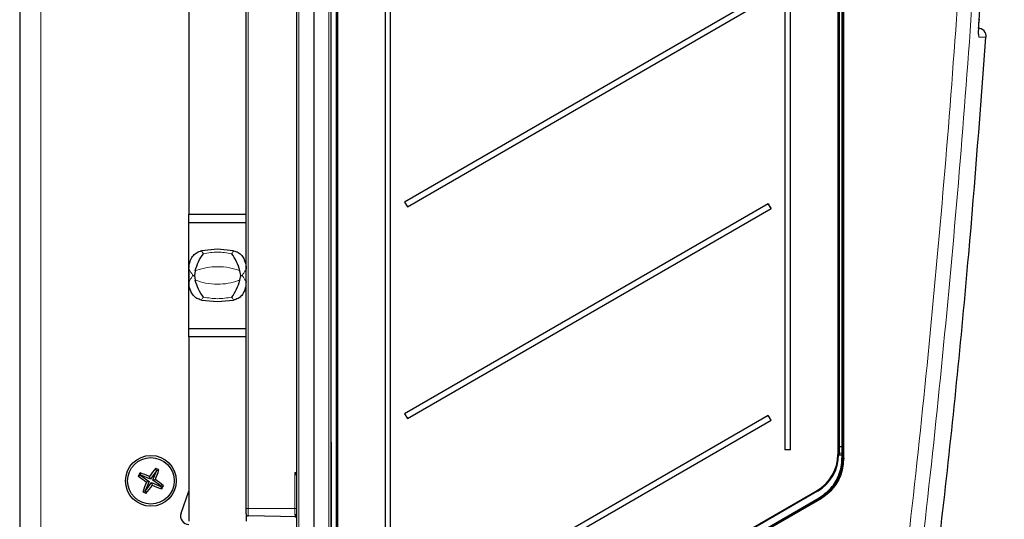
# Model space of a CAD drawing. Header units: millimetres. Extents: x 5 to 418, y 2 to 292.
# Tile 46 of 51: x 175 to 252, y 114 to 153. Entities that reach past the tile are written whole.
import ezdxf

# ---------------------------------------------------------------- set-up
doc = ezdxf.new("R2010")
doc.units = ezdxf.units.MM

msp = doc.modelspace()

# ---------------------------------------------------------------- linework, layer by layer
at = {"color": 7, "linetype": 'Continuous', "lineweight": 25}
for p, q in [((174.695, 259.752), (174.695, 84.752)), ((196.5283, 94.4388), (196.5283, 251.0853)), ((197.8616, 251.0853), (197.8616, 94.4184)), ((199.195, 251.0853), (199.195, 94.4388)), ((199.695, 95.238), (199.695, 250.7511)), ((239.5283, 118.8642), (239.5283, 250.2784)), ((192.5283, 114.9187), (192.5283, 249.5853)), ((188.0283, 248.9187), (188.0283, 138.0853)), ((239.195, 245.9176), (239.195, 119.1563)), ((203.4701, 244.3853), (203.4701, 98.752)), ((203.9109, 98.752), (203.9109, 244.3853)), ((234.9701, 244.3853), (234.9701, 119.5187)), ((235.4109, 119.5187), (235.4109, 244.3853)), ((233.6536, 155.5639), (205.0108, 139.0269)), ((205.2274, 138.6516), (233.8702, 155.1886)), ((250.3148, 153.3788), (250.2012, 153.3729)), ((205.0108, 139.0269), (205.2274, 138.6516)), ((233.6536, 138.8972), (205.0108, 122.3602)), ((233.8702, 138.5219), (233.6536, 138.8972)), ((188.0283, 138.0853), (192.5283, 138.0853)), ((188.0283, 137.4187), (188.0283, 138.0853)), ((205.2274, 121.9849), (233.8702, 138.5219)), ((188.0283, 137.4187), (192.5283, 137.4187)), ((188.0283, 133.252), (188.0283, 137.4187)), ((188.0283, 129.0853), (188.0283, 137.4187)), ((192.5283, 134.252), (192.4603, 134.184)), ((188.0283, 132.5853), (188.0283, 133.9187)), ((188.0283, 133.9187), (188.0351, 133.9187)), ((188.0283, 133.7405), (188.0283, 132.7635)), ((188.5125, 133.6144), (188.4515, 133.252)), ((192.1051, 133.252), (192.0441, 133.6144)), ((188.4515, 133.252), (188.5125, 132.8896)), ((192.0441, 132.8896), (192.1051, 133.252)), ((188.0351, 132.5853), (188.0283, 132.5853)), ((188.0283, 129.0853), (188.0283, 132.5853)), ((192.4632, 132.3171), (192.5283, 132.252)), ((188.0283, 129.0853), (192.5283, 129.0853)), ((188.0283, 128.4187), (188.0283, 129.0853)), ((192.5283, 128.4187), (188.0283, 128.4187)), ((188.0283, 128.4187), (188.0283, 113.9187)), ((205.0108, 122.3602), (205.2274, 121.9849)), ((233.6536, 122.2305), (205.0108, 105.6936)), ((205.2274, 105.3183), (233.8702, 121.8552)), ((233.8702, 121.8552), (233.6536, 122.2305)), ((235.4109, 119.5187), (234.9701, 119.5187)), ((239.5283, 118.8642), (239.5283, 118.8642)), ((185.4575, 117.8844), (184.9877, 117.2258)), ((185.4575, 117.8844), (185.414, 118.0756)), ((185.4745, 117.8751), (185.4575, 117.8844)), ((185.4745, 117.8751), (185.6594, 117.9404)), ((184.2292, 117.5146), (184.038, 117.471)), ((184.2386, 117.5315), (184.1732, 117.7164)), ((184.2386, 117.5315), (184.2292, 117.5146)), ((184.2292, 117.5146), (184.8879, 117.0447)), ((184.9877, 117.2258), (184.2386, 117.5315)), ((184.9877, 117.2258), (184.9264, 117.4375)), ((185.1687, 117.126), (185.4745, 117.8751)), ((185.1687, 117.126), (185.3804, 117.1873)), ((185.8274, 116.6561), (185.1687, 117.126)), ((184.8879, 117.0447), (184.5821, 116.2956)), ((184.5991, 116.2863), (185.069, 116.9449)), ((184.8879, 117.0447), (184.6762, 116.9834)), ((185.069, 116.9449), (185.1303, 116.7332)), ((185.069, 116.9449), (185.818, 116.6391)), ((185.818, 116.6391), (185.8274, 116.6561)), ((185.818, 116.6391), (185.8834, 116.4543)), ((185.8274, 116.6561), (186.0186, 116.6996)), ((184.5821, 116.2956), (184.3972, 116.2303)), ((184.5821, 116.2956), (184.5991, 116.2863)), ((184.5991, 116.2863), (184.6426, 116.0951)), ((187.4019, 114.5467), (188.0283, 116.2679)), ((237.5283, 116.2695), (228.195, 110.8809)), ((228.361, 110.2991), (237.6943, 115.6877)), ((192.5283, 114.4856), (192.5283, 114.9187)), ((192.5283, 114.4856), (192.5283, 113.9187)), ((196.5283, 114.252), (192.6921, 114.319))]:
    msp.add_line(p, q, dxfattribs=at)
at = {"color": 7, "linetype": 'Continuous', "lineweight": 18}
for p, q in [((176.3616, 259.752), (176.3616, 84.752)), ((196.6921, 251.0853), (196.6921, 94.4388)), ((199.0312, 94.4388), (199.0312, 251.0853)), ((199.6283, 94.9827), (199.6283, 250.752)), ((199.7628, 250.7511), (199.7628, 95.238)), ((239.2628, 250.2856), (239.2628, 119.779)), ((239.4605, 119.779), (239.4605, 250.2856)), ((239.5962, 250.2784), (239.5962, 118.8642)), ((192.6921, 249.5853), (192.6921, 114.9187)), ((196.5254, 117.7519), (196.5254, 247.7521)), ((239.1295, 119.1563), (239.1295, 245.9176)), ((199.195, 120.1796), (199.2616, 120.113)), ((199.2616, 120.113), (199.195, 120.0577)), ((199.195, 120.1067), (199.2616, 120.113)), ((199.2616, 120.113), (199.2616, 94.9618)), ((239.195, 119.779), (239.2628, 119.779)), ((239.4606, 119.7508), (239.2627, 119.7508)), ((239.2627, 119.7508), (239.2627, 119.2546)), ((239.2628, 119.779), (239.4605, 119.779)), ((239.4605, 119.779), (239.5283, 119.779)), ((239.4606, 119.2546), (239.4606, 119.7508)), ((239.1295, 119.1563), (239.195, 119.1563)), ((239.4605, 119.0976), (239.1945, 119.0976)), ((239.2627, 119.2546), (239.4606, 119.2546)), ((239.4605, 119.1409), (239.2628, 119.1409)), ((239.4605, 118.8642), (239.4605, 119.0976)), ((239.4605, 119.0976), (239.5283, 119.0976)), ((196.3646, 117.7435), (196.5254, 117.7519)), ((196.3646, 114.9187), (196.3646, 117.7435)), ((196.4541, 117.5729), (196.449, 117.5824)), ((228.1628, 110.9387), (237.4962, 116.3273)), ((228.3226, 110.3502), (237.656, 115.7388)), ((237.7289, 115.63), (228.3955, 110.2414)), ((192.5283, 114.9187), (192.6921, 114.9187)), ((192.6921, 114.9187), (196.3646, 114.9187)), ((192.6921, 114.9187), (192.6921, 114.319)), ((196.3646, 114.9187), (196.5283, 114.9187)), ((196.3646, 114.4524), (196.3646, 114.9187))]:
    msp.add_line(p, q, dxfattribs=at)
at = {"color": 7, "linetype": 'Continuous', "lineweight": 18, "flags": 128}
for points in [[(250.2192, 152.2518), (250.244, 152.1396), (250.2481, 152.0045)], [(239.195, 119.779), (239.1963, 119.7735), (239.2002, 119.7681), (239.2064, 119.7632), (239.2149, 119.7589), (239.2252, 119.7554), (239.2369, 119.7528), (239.2496, 119.7513), (239.2627, 119.7508)], [(239.4606, 119.7508), (239.4737, 119.7503), (239.4864, 119.7488), (239.4981, 119.7462), (239.5084, 119.7427), (239.5169, 119.7384), (239.5231, 119.7335), (239.527, 119.7282), (239.5283, 119.7226)], [(239.4605, 118.8642), (239.4736, 118.8642), (239.4863, 118.8642), (239.4981, 118.8642), (239.5084, 118.8642), (239.5168, 118.8642), (239.5231, 118.8642), (239.527, 118.8642), (239.5283, 118.8642)], [(239.4606, 119.2546), (239.4737, 119.2541), (239.4864, 119.2526), (239.4981, 119.25), (239.5084, 119.2465), (239.5169, 119.2422), (239.5231, 119.2373), (239.527, 119.232), (239.5283, 119.2264)], [(239.5283, 118.8642), (239.5296, 118.8642), (239.5335, 118.8642), (239.5398, 118.8642), (239.5483, 118.8642), (239.5586, 118.8642), (239.5703, 118.8642), (239.583, 118.8642), (239.5962, 118.8642)]]:
    msp.add_lwpolyline(points, dxfattribs=at)
at = {"color": 7, "linetype": 'Continuous', "lineweight": 25, "flags": 128}
for points in [[(191.545, 135.1884), (190.2783, 135.3098), (189.0116, 135.1884)], [(189.0116, 131.3156), (190.2783, 131.1942), (191.545, 131.3156)]]:
    msp.add_lwpolyline(points, dxfattribs=at)
at = {"color": 7, "linetype": 'Continuous', "lineweight": 25}
for radius in [2, 1.8333]:
    msp.add_circle((185.0283, 117.0853), radius, dxfattribs=at)
for centre, radius, start, end in [((250.1578, 152.042), 0.6667, 355.916726, 89), ((249.75, 147.9373), 18.4612, 209.319609, 210.664467), ((249.75, 131.2706), 18.4612, 209.319609, 210.664467), ((235.8628, 119.1563), 3.2667, 300, 0), ((235.8616, 119.1563), 3.3333, 300, 0), ((199.9022, 106.4989), 18.5453, 141.373539, 143.854991), ((168.1331, 124.0033), 18.5453, 338.436619, 340.918072), ((176.135, 100.9446), 19.4826, 60.733869, 61.557741), ((201.1691, 108.192), 19.4826, 150.733869, 151.557741), ((195.6148, 131.9593), 18.5453, 231.373539, 233.854991), ((178.1104, 100.1901), 18.5453, 68.436619, 70.918072), ((174.4418, 102.2114), 18.5453, 51.373539, 53.854991), ((201.9236, 110.1674), 18.5453, 158.436619, 160.918072), ((170.1544, 127.6718), 18.5453, 321.373539, 323.854991), ((191.9462, 133.9806), 18.5453, 248.436619, 250.918072), ((168.8876, 125.9787), 19.4826, 330.733869, 331.557741), ((193.9217, 133.2261), 19.4826, 240.733869, 241.557741), ((188.0283, 114.3187), 0.6667, 160, 270), ((192.695, 114.4856), 0.1667, 180, 269), ((196.3616, 114.0882), 0.1667, 0, 89)]:
    msp.add_arc(centre, radius, start, end, dxfattribs=at)
at = {"color": 7, "linetype": 'Continuous', "lineweight": 18}
for centre, radius, start, end in [((235.8277, 119.7789), 3.4352, 359.53111, 0.001043), ((239.1362, 119.2876), 0.0728, 323.81396, 343.723424), ((239.2575, 119.3649), 0.1104, 242.232096, 272.692816), ((239.4766, 119.2194), 0.0802, 258.437301, 310.211839), ((196.7746, 117.354), 0.3977, 128.057241, 144.951018), ((196.7627, 117.3766), 0.3657, 129.854539, 147.540467), ((187.579, 117.2823), 8.9588, 2.626305, 3.005006), ((236.5845, 115.782), 1.0623, 27.32085, 30.885479), ((239.1661, 116.5957), 1.7364, 209.571303, 211.66402), ((236.7885, 115.1068), 1.0761, 29.089181, 32.67117), ((196.3836, 114.306), 0.1476, 11.466652, 97.421002), ((196.5234, 114.166), 0.1395, 87.992742, 100.538088)]:
    msp.add_arc(centre, radius, start, end, dxfattribs=at)
for centre, major_axis, ratio, start_param, end_param in [((239.4616, 119.779), (0, 0.0667), 0.0178014, 1.570789, 2.0071214), ((239.4616, 119.0976), (0, 0.1667), 0.0071206, 1.3080401, 1.5707963), ((196.3616, 117.7435), (-0.1667, 0.3163), 0.0071977, 4.1742604, 4.7085969), ((196.3616, 117.7435), (0.3246, -0.1499), 0.003411, 1.0290731, 1.5634097)]:
    msp.add_ellipse(centre, major_axis=major_axis, ratio=ratio, start_param=start_param, end_param=end_param, dxfattribs=at)
for points, knots in [([(242.5678, 95.4029), (243.3358, 101.4046), (244.6825, 111.9288), (246.2724, 127.015), (247.5219, 140.6344), (248.5676, 154.2698), (249.4083, 167.8864), (250.0615, 181.4824), (250.3292, 190.5317), (250.463, 195.0563)], [0, 0, 0, 0, 0.1814894, 0.3182486, 0.4550077, 0.5917253, 0.7284429, 0.8642214, 1, 1, 1, 1]), ([(251.6015, 194.9285), (251.4677, 190.4146), (251.2001, 181.3869), (250.5469, 167.8068), (249.7063, 154.1896), (248.6592, 140.5371), (247.4083, 126.9008), (245.8163, 111.7957), (244.468, 101.2585), (243.699, 95.2493)], [0, 0, 0, 0, 0.1354201, 0.2708403, 0.4076924, 0.5445446, 0.6814383, 0.818332, 1, 1, 1, 1]), ([(250.2613, 153.3384), (250.2548, 153.2392), (250.2384, 152.9911), (250.222, 152.6163), (250.2167, 152.2786), (250.2247, 152.049), (250.2403, 152.0194), (250.2481, 152.0045)], [0, 0, 0, 0, 0.1425574, 0.3566686, 0.5708961, 0.785425, 1, 1, 1, 1]), ([(250.8174, 151.9945), (250.8041, 151.9948), (250.7764, 151.9953), (250.5792, 151.9987), (250.353, 152.0027), (250.2481, 152.0045)], [0, 0, 0, 0, 0.3309944, 0.6897016, 1, 1, 1, 1]), ([(189.0116, 135.1884), (189.0522, 135.1275), (189.1022, 135.0527), (189.1526, 134.9782), (189.162, 134.9643)], [0, 0, 0, 0, 0.8140068, 1, 1, 1, 1]), ([(189.162, 134.9643), (189.5341, 135.0228), (190.2783, 135.1399), (191.0225, 135.0228), (191.3946, 134.9643)], [0, 0, 0, 0, 0.4999923, 1, 1, 1, 1]), ([(191.3946, 134.9643), (191.404, 134.9782), (191.4544, 135.0527), (191.5044, 135.1275), (191.545, 135.1884)], [0, 0, 0, 0, 0.1859932, 1, 1, 1, 1]), ([(188.3356, 133.252), (188.3274, 133.2652), (188.2767, 133.346), (188.1836, 133.4941), (188.0894, 133.6436), (188.0376, 133.7258), (188.0283, 133.7405)], [0, 0, 0, 0, 0.0809223, 0.4951352, 0.9093481, 1, 1, 1, 1]), ([(192.0441, 133.6144), (191.7699, 133.7037), (191.1969, 133.8902), (190.3132, 133.965), (189.445, 133.8931), (188.8589, 133.743), (188.5556, 133.6304), (188.5125, 133.6144)], [0, 0, 0, 0, 0.2392838, 0.4999417, 0.7308597, 0.9617417, 1, 1, 1, 1]), ([(192.5283, 133.7405), (192.519, 133.7258), (192.4673, 133.6436), (192.3731, 133.4941), (192.2799, 133.346), (192.2293, 133.2652), (192.221, 133.252)], [0, 0, 0, 0, 0.0906519, 0.5048648, 0.9190777, 1, 1, 1, 1]), ([(188.0283, 132.7635), (188.0376, 132.7783), (188.0894, 132.8604), (188.1836, 133.0099), (188.2767, 133.1581), (188.3274, 133.2388), (188.3356, 133.252)], [0, 0, 0, 0, 0.0906519, 0.5048648, 0.9190777, 1, 1, 1, 1]), ([(188.5125, 132.8896), (188.7867, 132.8003), (189.3597, 132.6138), (190.2434, 132.539), (191.1116, 132.6109), (191.6977, 132.761), (192.001, 132.8736), (192.0441, 132.8896)], [0, 0, 0, 0, 0.2392838, 0.4999417, 0.7308597, 0.9617417, 1, 1, 1, 1]), ([(192.221, 133.252), (192.2293, 133.2388), (192.2799, 133.1581), (192.3731, 133.0099), (192.4673, 132.8604), (192.519, 132.7783), (192.5283, 132.7635)], [0, 0, 0, 0, 0.0809223, 0.4951352, 0.9093481, 1, 1, 1, 1]), ([(189.162, 131.5397), (189.1526, 131.5259), (189.1022, 131.4513), (189.0522, 131.3765), (189.0116, 131.3156)], [0, 0, 0, 0, 0.1859932, 1, 1, 1, 1]), ([(191.3946, 131.5397), (191.0225, 131.4812), (190.2783, 131.3642), (189.5341, 131.4812), (189.162, 131.5397)], [0, 0, 0, 0, 0.4999923, 1, 1, 1, 1]), ([(191.545, 131.3156), (191.5044, 131.3765), (191.4544, 131.4513), (191.404, 131.5259), (191.3946, 131.5397)], [0, 0, 0, 0, 0.8140068, 1, 1, 1, 1]), ([(239.195, 119.3), (239.1954, 119.296), (239.196, 119.2913), (239.1998, 119.2801), (239.2032, 119.2732), (239.2061, 119.2672)], [0, 0, 0, 0, 0.427992, 0.5048096, 1, 1, 1, 1]), ([(239.2628, 119.1409), (239.2624, 119.1411), (239.2578, 119.1434), (239.2347, 119.1548), (239.2128, 119.1668), (239.195, 119.1766)], [0, 0, 0, 0, 0.01712908, 0.19954108, 1, 1, 1, 1]), ([(239.2061, 119.2672), (239.2106, 119.2578), (239.2169, 119.2447), (239.2341, 119.2081), (239.2481, 119.1753), (239.2603, 119.1466), (239.2626, 119.1413), (239.2628, 119.1409)], [0, 0, 0, 0, 0.2272644, 0.3159967, 0.8710488, 0.9902345, 1, 1, 1, 1]), ([(239.2627, 119.2546), (239.2627, 119.2534), (239.2628, 119.2352), (239.2629, 119.1966), (239.2628, 119.1594), (239.2628, 119.1409)], [0, 0, 0, 0, 0.03461076, 0.51703331, 1, 1, 1, 1]), ([(239.4605, 119.1409), (239.4605, 119.1603), (239.4604, 119.199), (239.4605, 119.2361), (239.4606, 119.2546)], [0, 0, 0, 0, 0.5000009, 1, 1, 1, 1]), ([(196.5283, 117.4274), (196.5278, 117.429), (196.5269, 117.4317), (196.5197, 117.4474), (196.5023, 117.4823), (196.4777, 117.5295), (196.4593, 117.5635), (196.4541, 117.5729)], [0, 0, 0, 0, 0.1347857, 0.2141249, 0.4558609, 0.848365, 1, 1, 1, 1]), ([(196.4979, 114.3031), (196.4871, 114.3091), (196.4473, 114.3314), (196.3886, 114.3714), (196.3658, 114.4237), (196.3648, 114.4475), (196.3646, 114.4524)], [0, 0, 0, 0, 0.1803037, 0.6658463, 0.9310374, 1, 1, 1, 1])]:
    msp.add_open_spline(points, degree=3, knots=knots, dxfattribs=at)
at = {"color": 7, "linetype": 'Continuous', "lineweight": 25}
for points, knots in [([(250.2613, 153.3384), (250.5524, 157.766), (251.1347, 166.622), (251.8093, 180.4866), (252.0939, 189.9255), (252.2448, 194.9284)], [0, 0, 0, 0, 0.3196707, 0.6394063, 1, 1, 1, 1]), ([(250.2267, 152.1938), (250.2268, 152.1934), (250.2275, 152.1885), (250.2244, 152.2183), (250.2217, 152.3015), (250.2214, 152.4785), (250.2291, 152.7462), (250.243, 153.0467), (250.2573, 153.252), (250.2633, 153.3384)], [0, 0, 0, 0, 0.0078263, 0.0943793, 0.2246762, 0.4090654, 0.6173169, 0.8388936, 1, 1, 1, 1]), ([(250.2295, 152.6953), (250.2306, 152.7332), (250.2346, 152.8678), (250.2466, 153.0948), (250.2595, 153.2754), (250.264, 153.3383)], [0, 0, 0, 0, 0.2031519, 0.7223472, 1, 1, 1, 1]), ([(245.0093, 95.2705), (245.8349, 101.7591), (247.5126, 114.9439), (249.4311, 133.8596), (250.3654, 146.2936), (250.794, 151.9964)], [0, 0, 0, 0, 0.3440815, 0.6991646, 1, 1, 1, 1]), ([(250.8226, 151.9944), (250.8227, 151.9944), (250.8246, 151.9944), (250.8209, 151.9945), (250.8174, 151.9945)], [0, 0, 0, 0, 0.0307229, 1, 1, 1, 1]), ([(188.0283, 133.7405), (188.0427, 133.9453), (188.0676, 134.2998), (188.2827, 134.7397), (188.5706, 135.0282), (188.832, 135.1495), (188.9835, 135.1823), (189.0116, 135.1884)], [0, 0, 0, 0, 0.3213112, 0.556254, 0.7552427, 0.9545773, 1, 1, 1, 1]), ([(188.5125, 133.6144), (188.5938, 133.86), (188.7598, 134.3611), (189.0223, 134.78), (189.1611, 134.9631), (189.162, 134.9643)], [0, 0, 0, 0, 0.48829158, 0.99661911, 1, 1, 1, 1]), ([(192.0441, 133.6144), (191.9631, 133.8592), (191.7972, 134.3603), (191.5348, 134.7795), (191.3956, 134.9631), (191.3946, 134.9643)], [0, 0, 0, 0, 0.4867586, 0.9966191, 1, 1, 1, 1]), ([(191.545, 135.1884), (191.6681, 135.1525), (191.9143, 135.0808), (192.206, 134.8226), (192.4338, 134.441), (192.5202, 134.0621), (192.5266, 133.8066), (192.5283, 133.7405)], [0, 0, 0, 0, 0.2002499, 0.4008182, 0.5962368, 0.8956538, 1, 1, 1, 1]), ([(189.0116, 131.3156), (188.8884, 131.3516), (188.6417, 131.4235), (188.35, 131.6822), (188.1223, 132.0644), (188.0363, 132.4429), (188.03, 132.6981), (188.0283, 132.7635)], [0, 0, 0, 0, 0.2005578, 0.4014344, 0.5968936, 0.8965978, 1, 1, 1, 1]), ([(188.3356, 133.252), (188.3365, 133.252), (188.3736, 133.252), (188.413, 133.252), (188.4515, 133.252)], [0, 0, 0, 0, 0.0226274, 1, 1, 1, 1]), ([(189.162, 131.5397), (189.1611, 131.541), (189.0218, 131.7246), (188.7594, 132.1437), (188.5935, 132.6448), (188.5125, 132.8896)], [0, 0, 0, 0, 0.0033809, 0.5132414, 1, 1, 1, 1]), ([(191.3946, 131.5397), (191.3956, 131.541), (191.5344, 131.724), (191.7968, 132.1429), (191.9628, 132.6441), (192.0441, 132.8896)], [0, 0, 0, 0, 0.00338089, 0.51170842, 1, 1, 1, 1]), ([(192.5283, 132.7635), (192.5138, 132.558), (192.4888, 132.203), (192.273, 131.7631), (191.985, 131.4751), (191.7239, 131.3543), (191.5728, 131.3216), (191.545, 131.3156)], [0, 0, 0, 0, 0.3224221, 0.5569334, 0.75587, 0.9551487, 1, 1, 1, 1]), ([(192.1051, 133.252), (192.1437, 133.252), (192.1831, 133.252), (192.2201, 133.252), (192.221, 133.252)], [0, 0, 0, 0, 0.9773726, 1, 1, 1, 1]), ([(237.656, 115.7388), (237.9878, 115.976), (238.6514, 116.4504), (239.1767, 117.3683), (239.4235, 118.1876), (239.448, 118.6361), (239.4605, 118.8642)], [0, 0, 0, 0, 0.3217852, 0.6435702, 0.8186775, 1, 1, 1, 1]), ([(237.6943, 115.6877), (237.8821, 115.8099), (238.2644, 116.0587), (238.8652, 116.6901), (239.2058, 117.2986), (239.3985, 117.8804), (239.5001, 118.2821), (239.5181, 118.6543), (239.5283, 118.8642)], [0, 0, 0, 0, 0.1748911, 0.3559897, 0.6773783, 0.7090298, 0.8358972, 1, 1, 1, 1]), ([(239.5962, 118.8642), (239.5552, 118.4441), (239.4733, 117.6038), (238.9226, 116.6581), (238.316, 116.0131), (237.9268, 115.7592), (237.7289, 115.63)], [0, 0, 0, 0, 0.32178542, 0.64357083, 0.8186778, 1, 1, 1, 1]), ([(238.2412, 116.0741), (238.2303, 116.0635), (238.0677, 115.9068), (237.8725, 115.79), (237.6905, 115.681)], [0, 0, 0, 0, 0.0675166, 1, 1, 1, 1])]:
    msp.add_open_spline(points, degree=3, knots=knots, dxfattribs=at)

doc.saveas('drawing.dxf')
